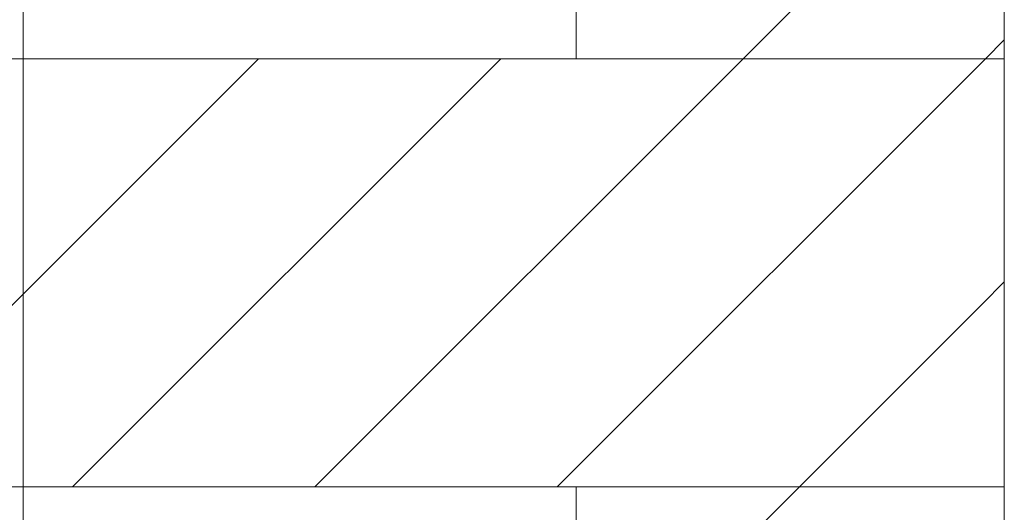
# Model space of a CAD drawing. Extents: x -720 to 300, y 62 to 1107.
# Tile 206 of 250: x 177.73 to 183.48, y 921.72 to 924.59. Entities that reach past the tile are written whole.
import ezdxf
from ezdxf.lldxf.tags import DXFTag

# ---------------------------------------------------------------- set-up
doc = ezdxf.new("R2010")
doc.units = 0
doc.layers.get('0').update_dxf_attribs({"lineweight": 35})
doc.layers.add('E_Detail_Linie_Text_Bem', color=7, linetype='Continuous', lineweight=13)
doc.layers.add('E_Detail_Wandschraffur', color=7, linetype='Continuous', lineweight=5, true_color=0xc0c0c0)
tags = doc.linetypes.add('fein_strichliert', pattern=[4, 1, -2, 1]).pattern_tags.tags
tags[8:9] = [DXFTag(74, 4), DXFTag(75, 0), DXFTag(340, '0'), DXFTag(46, 0.0), DXFTag(50, 0.0), DXFTag(44, 0.0), DXFTag(45, 0.0)]
tags[6:7] = [DXFTag(74, 4), DXFTag(75, 0), DXFTag(340, '0'), DXFTag(46, 0.0), DXFTag(50, 0.0), DXFTag(44, 0.0), DXFTag(45, 0.0)]
tags[4:5] = [DXFTag(74, 4), DXFTag(75, 0), DXFTag(340, '0'), DXFTag(46, 0.0), DXFTag(50, 0.0), DXFTag(44, 0.0), DXFTag(45, 0.0)]
tags = doc.linetypes.add('fein_strichliert-A06G9FM98I', pattern=[4, 1, -2, 1]).pattern_tags.tags
tags[8:9] = [DXFTag(74, 4), DXFTag(75, 0), DXFTag(340, '0'), DXFTag(46, 0.0), DXFTag(50, 0.0), DXFTag(44, 0.0), DXFTag(45, 0.0)]
tags[6:7] = [DXFTag(74, 4), DXFTag(75, 0), DXFTag(340, '0'), DXFTag(46, 0.0), DXFTag(50, 0.0), DXFTag(44, 0.0), DXFTag(45, 0.0)]
tags[4:5] = [DXFTag(74, 4), DXFTag(75, 0), DXFTag(340, '0'), DXFTag(46, 0.0), DXFTag(50, 0.0), DXFTag(44, 0.0), DXFTag(45, 0.0)]

# ---------------------------------------------------------------- blocks, each defined once
blk = doc.blocks.new('Referenz-A06G9FMH8I')
at = {"layer": 'E_Detail_Linie_Text_Bem', "linetype": 'fein_strichliert-A06G9FM98I', "ltscale": 0.65}
blk.add_line((177.7521, 881.0575), (177.7521, 933.9368), dxfattribs=at)
at = {"layer": 'E_Detail_Linie_Text_Bem', "linetype": 'Continuous', "ltscale": 0.13}
for p, q in [((180.9804, 924.3656), (180.9804, 928.5)), ((183.4804, 928.5), (183.4804, 924.3656)), ((183.4804, 924.3656), (132.1534, 924.3656)), ((183.4804, 924.3656), (180.9804, 924.3656)), ((183.4804, 921.8656), (183.4804, 924.3656)), ((132.1534, 921.8656), (180.9804, 921.8656)), ((142.5457, 921.8656), (183.4804, 921.8656)), ((180.9804, 921.8656), (183.4804, 921.8656)), ((180.9804, 910.0656), (180.9804, 921.8656)), ((183.4804, 921.8656), (183.4804, 881.8656))]:
    blk.add_line(p, q, dxfattribs=at)
at = {"layer": 'E_Detail_Wandschraffur', "linetype": 'fein_strichliert', "ltscale": 0.13}
for p, q in [((181.9558, 924.3656), (183.4804, 925.8903)), ((176.6273, 921.8656), (179.1273, 924.3656)), ((179.4558, 921.8656), (181.9558, 924.3656)), ((183.3536, 922.935), (183.4804, 923.0618)), ((182.8606, 922.442), (183.3536, 922.935)), ((182.2842, 921.8656), (182.8606, 922.442)), ((181.4115, 920.9929), (182.2842, 921.8656))]:
    blk.add_line(p, q, dxfattribs=at)
at = {"layer": 'E_Detail_Wandschraffur', "linetype": 'ByBlock', "ltscale": 0.13}
for p, q in [((183.37, 924.3656), (183.4804, 924.476)), ((178.0415, 921.8656), (180.5415, 924.3656)), ((180.87, 921.8656), (183.37, 924.3656))]:
    blk.add_line(p, q, dxfattribs=at)

msp = doc.modelspace()

# ---------------------------------------------------------------- block references
at = {"color": 8, "lineweight": 25, "ltscale": 0.25, "true_color": 0x808080}
msp.add_blockref('Referenz-A06G9FMH8I', (0, 0), dxfattribs=at)

doc.saveas('drawing.dxf')
